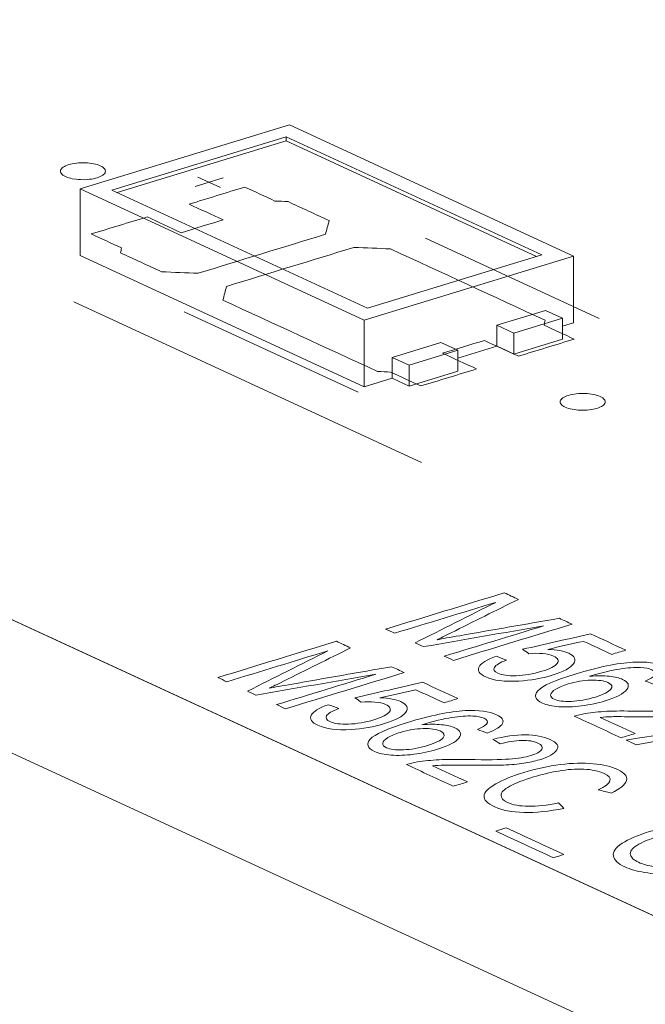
# Model space of a CAD drawing. Header units: inches. Extents: x -36 to 647, y 177 to 609.
# Tile 21 of 256: x 140.67 to 147.63, y 328.23 to 339.17. Entities that reach past the tile are written whole.
import ezdxf

# ---------------------------------------------------------------- set-up
doc = ezdxf.new("R2010")
doc.units = ezdxf.units.IN
doc.header["$MEASUREMENT"] = 0
doc.layers.add('1', color=7, linetype='Continuous')

# ---------------------------------------------------------------- blocks, each defined once
blk = doc.blocks.new('block 3799')
at = {"layer": '1', "color": 155, "lineweight": 18, "true_color": 0x4c7299}
blk.add_lwpolyline([(144.539, 335.969), (141.698, 337.28)], dxfattribs=at)
blk = doc.blocks.new('block 3800')
at = {"layer": '1', "color": 155, "lineweight": 18, "true_color": 0x4c7299}
blk.add_lwpolyline([(146.478, 336.562), (144.539, 335.969)], dxfattribs=at)
blk = doc.blocks.new('block 3801')
at = {"layer": '1', "color": 155, "lineweight": 18, "true_color": 0x4c7299}
blk.add_lwpolyline([(143.637, 337.872), (146.478, 336.562)], dxfattribs=at)
blk = doc.blocks.new('block 3802')
at = {"layer": '1', "color": 155, "lineweight": 18, "true_color": 0x4c7299}
blk.add_lwpolyline([(143.673, 338.004), (141.347, 337.293)], dxfattribs=at)
blk = doc.blocks.new('block 3803')
at = {"layer": '1', "color": 155, "lineweight": 18, "true_color": 0x4c7299}
blk.add_lwpolyline([(141.347, 337.293), (144.503, 335.837)], dxfattribs=at)
blk = doc.blocks.new('block 3804')
at = {"layer": '1', "color": 155, "lineweight": 18, "true_color": 0x4c7299}
blk.add_lwpolyline([(144.503, 335.837), (146.829, 336.548)], dxfattribs=at)
blk = doc.blocks.new('block 3805')
at = {"layer": '1', "color": 155, "lineweight": 18, "true_color": 0x4c7299}
blk.add_lwpolyline([(141.698, 337.28), (143.637, 337.872)], dxfattribs=at)
blk = doc.blocks.new('block 3806')
at = {"layer": '1', "color": 155, "lineweight": 18, "true_color": 0x4c7299}
blk.add_lwpolyline([(146.829, 336.548), (143.673, 338.004)], dxfattribs=at)
blk = doc.blocks.new('block 3807')
at = {"layer": '1', "color": 155, "lineweight": 18, "true_color": 0x4c7299}
blk.add_lwpolyline([(145.002, 335.335), (144.813, 335.422)], dxfattribs=at)
blk = doc.blocks.new('block 3808')
at = {"layer": '1', "color": 155, "lineweight": 18, "true_color": 0x4c7299}
blk.add_lwpolyline([(146.709, 335.856), (146.519, 335.944)], dxfattribs=at)
blk = doc.blocks.new('block 3809')
at = {"layer": '1', "color": 155, "lineweight": 18, "true_color": 0x4c7299}
blk.add_lwpolyline([(146.166, 335.691), (146.709, 335.856)], dxfattribs=at)
blk = doc.blocks.new('block 3810')
at = {"layer": '1', "color": 155, "lineweight": 18, "true_color": 0x4c7299}
blk.add_lwpolyline([(145.356, 335.588), (145.545, 335.501)], dxfattribs=at)
blk = doc.blocks.new('block 3811')
at = {"layer": '1', "color": 155, "lineweight": 18, "true_color": 0x4c7299}
blk.add_lwpolyline([(145.545, 335.501), (145.002, 335.335)], dxfattribs=at)
blk = doc.blocks.new('block 3937')
at = {"layer": '1', "color": 155, "lineweight": 18, "true_color": 0x4c7299}
blk.add_lwpolyline([(187.542, 310.849), (104.497, 349.157)], dxfattribs=at)
blk = doc.blocks.new('block 4047')
at = {"layer": '1', "color": 155, "lineweight": 18, "true_color": 0x4c7299}
blk.add_lwpolyline([(145.976, 335.778), (146.166, 335.691)], dxfattribs=at)
blk = doc.blocks.new('block 5013')
at = {"layer": '1', "color": 155, "lineweight": 18, "true_color": 0x4c7299}
blk.add_lwpolyline([(143.637, 337.826), (143.637, 337.872)], dxfattribs=at)
blk = doc.blocks.new('block 5014')
at = {"layer": '1', "color": 155, "lineweight": 18, "true_color": 0x4c7299}
blk.add_lwpolyline([(141.347, 337.293), (141.347, 336.552)], dxfattribs=at)
blk = doc.blocks.new('block 5015')
at = {"layer": '1', "color": 155, "lineweight": 18, "true_color": 0x4c7299}
blk.add_lwpolyline([(144.503, 335.837), (144.503, 335.096)], dxfattribs=at)
blk = doc.blocks.new('block 5016')
at = {"layer": '1', "color": 155, "lineweight": 18, "true_color": 0x4c7299}
blk.add_lwpolyline([(146.829, 336.548), (146.829, 335.807)], dxfattribs=at)
blk = doc.blocks.new('block 5017')
at = {"layer": '1', "color": 155, "lineweight": 18, "true_color": 0x4c7299}
blk.add_lwpolyline([(141.759, 337.252), (143.637, 337.826)], dxfattribs=at)
blk = doc.blocks.new('block 5018')
at = {"layer": '1', "color": 155, "lineweight": 18, "true_color": 0x4c7299}
blk.add_lwpolyline([(143.637, 337.826), (146.417, 336.543)], dxfattribs=at)
blk = doc.blocks.new('block 5019')
at = {"layer": '1', "color": 155, "lineweight": 18, "true_color": 0x4c7299}
blk.add_lwpolyline([(144.813, 335.422), (144.813, 335.191)], dxfattribs=at)
blk = doc.blocks.new('block 5020')
at = {"layer": '1', "color": 155, "lineweight": 18, "true_color": 0x4c7299}
blk.add_lwpolyline([(145.976, 335.778), (145.976, 335.546)], dxfattribs=at)
blk = doc.blocks.new('block 5021')
at = {"layer": '1', "color": 155, "lineweight": 18, "true_color": 0x4c7299}
blk.add_lwpolyline([(146.519, 335.944), (145.976, 335.778)], dxfattribs=at)
blk = doc.blocks.new('block 5022')
at = {"layer": '1', "color": 155, "lineweight": 18, "true_color": 0x4c7299}
blk.add_lwpolyline([(145.002, 335.335), (145.002, 335.103)], dxfattribs=at)
blk = doc.blocks.new('block 5023')
at = {"layer": '1', "color": 155, "lineweight": 18, "true_color": 0x4c7299}
blk.add_lwpolyline([(145.545, 335.501), (145.545, 335.269)], dxfattribs=at)
blk = doc.blocks.new('block 5024')
at = {"layer": '1', "color": 155, "lineweight": 18, "true_color": 0x4c7299}
blk.add_lwpolyline([(144.813, 335.422), (145.356, 335.588)], dxfattribs=at)
blk = doc.blocks.new('block 5025')
at = {"layer": '1', "color": 155, "lineweight": 18, "true_color": 0x4c7299}
blk.add_lwpolyline([(146.166, 335.691), (146.166, 335.459)], dxfattribs=at)
blk = doc.blocks.new('block 5026')
at = {"layer": '1', "color": 155, "lineweight": 18, "true_color": 0x4c7299}
blk.add_lwpolyline([(146.709, 335.856), (146.709, 335.625)], dxfattribs=at)
blk = doc.blocks.new('block 5027')
at = {"layer": '1', "color": 155, "lineweight": 18, "true_color": 0x4c7299}
blk.add_lwpolyline([(145.545, 335.269), (145.002, 335.103)], dxfattribs=at)
blk = doc.blocks.new('block 5028')
at = {"layer": '1', "color": 155, "lineweight": 18, "true_color": 0x4c7299}
blk.add_lwpolyline([(146.166, 335.459), (146.709, 335.625)], dxfattribs=at)
blk = doc.blocks.new('block 5029')
at = {"layer": '1', "color": 155, "lineweight": 18, "true_color": 0x4c7299}
blk.add_lwpolyline([(145.002, 335.103), (144.813, 335.191)], dxfattribs=at)
blk = doc.blocks.new('block 5030')
at = {"layer": '1', "color": 155, "lineweight": 18, "true_color": 0x4c7299}
blk.add_lwpolyline([(145.976, 335.546), (146.166, 335.459)], dxfattribs=at)
blk = doc.blocks.new('block 5031')
at = {"layer": '1', "color": 155, "lineweight": 18, "true_color": 0x4c7299}
blk.add_lwpolyline([(141.347, 336.552), (144.503, 335.096)], dxfattribs=at)
blk = doc.blocks.new('block 5032')
at = {"layer": '1', "color": 155, "lineweight": 18, "true_color": 0x4c7299}
blk.add_lwpolyline([(144.503, 335.096), (144.813, 335.191)], dxfattribs=at)
blk = doc.blocks.new('block 5033')
at = {"layer": '1', "color": 155, "lineweight": 18, "true_color": 0x4c7299}
blk.add_lwpolyline([(146.709, 335.77), (146.829, 335.807)], dxfattribs=at)
blk = doc.blocks.new('block 5034')
at = {"layer": '1', "color": 155, "lineweight": 18, "true_color": 0x4c7299}
blk.add_lwpolyline([(145.545, 335.414), (145.976, 335.546)], dxfattribs=at)
blk = doc.blocks.new('block 5247')
at = {"layer": '1', "color": 155, "lineweight": 18, "true_color": 0x4c7299}
blk.add_lwpolyline([(187.542, 309.366), (104.497, 347.674)], dxfattribs=at)
blk = doc.blocks.new('block 5857')
at = {"layer": '1', "color": 18, "lineweight": 13, "true_color": 0x4c0000}
blk.add_lwpolyline([(187.542, 310.849), (104.497, 349.157)], dxfattribs=at)
blk = doc.blocks.new('block 5860')
at = {"layer": '1', "color": 18, "lineweight": 13, "true_color": 0x4c0000}
blk.add_lwpolyline([(144.436, 335.036), (142.504, 335.927)], dxfattribs=at)
blk = doc.blocks.new('block 5875')
at = {"layer": '1', "color": 18, "lineweight": 13, "true_color": 0x4c0000}
blk.add_lwpolyline([(145.142, 334.255), (141.278, 336.038)], dxfattribs=at)
blk = doc.blocks.new('block 5881')
at = {"layer": '1', "color": 18, "lineweight": 13, "true_color": 0x4c0000}
blk.add_lwpolyline([(144.436, 335.036), (142.504, 335.927)], dxfattribs=at)
blk = doc.blocks.new('block 5890')
at = {"layer": '1', "color": 18, "lineweight": 13, "true_color": 0x4c0000}
blk.add_lwpolyline([(187.542, 310.849), (104.497, 349.157)], dxfattribs=at)
blk = doc.blocks.new('block 5903')
at = {"layer": '1', "color": 18, "lineweight": 13, "true_color": 0x4c0000}
blk.add_lwpolyline([(145.142, 334.255), (141.278, 336.038)], dxfattribs=at)
blk = doc.blocks.new('block 6140')
at = {"layer": '1', "color": 18, "lineweight": 13, "true_color": 0x4c0000}
blk.add_lwpolyline([(142.654, 337.425), (142.907, 337.309)], dxfattribs=at)
blk = doc.blocks.new('block 6159')
at = {"layer": '1', "color": 18, "lineweight": 13, "true_color": 0x4c0000}
blk.add_lwpolyline([(142.625, 337.32), (142.936, 337.415)], dxfattribs=at)
blk = doc.blocks.new('block 6162')
at = {"layer": '1', "color": 18, "lineweight": 13, "true_color": 0x4c0000}
blk.add_lwpolyline([(142.625, 337.32), (142.936, 337.415)], dxfattribs=at)
blk = doc.blocks.new('block 6173')
at = {"layer": '1', "color": 18, "lineweight": 13, "true_color": 0x4c0000}
blk.add_lwpolyline([(147.114, 335.855), (145.183, 336.746)], dxfattribs=at)
blk = doc.blocks.new('block 6187')
at = {"layer": '1', "color": 18, "lineweight": 13, "true_color": 0x4c0000}
blk.add_lwpolyline([(142.654, 337.425), (142.907, 337.309)], dxfattribs=at)
blk = doc.blocks.new('block 6199')
at = {"layer": '1', "color": 18, "lineweight": 13, "true_color": 0x4c0000}
blk.add_lwpolyline([(147.114, 335.855), (145.183, 336.746)], dxfattribs=at)
blk = doc.blocks.new('block 9164')
at = {"layer": '1', "color": 18, "lineweight": 13, "true_color": 0x4c0000}
blk.add_lwpolyline([(192.489, 308.567), (191.013, 309.248), (190.515, 309.579), (191.311, 309.913), (191.153, 310.786), (189.018, 311.138), (187.099, 311.053), (185.623, 311.734), (173.818, 317.18), (126.597, 338.962)], dxfattribs=at)
blk = doc.blocks.new('block 9239')
at = {"layer": '1', "color": 18, "lineweight": 13, "true_color": 0x4c0000}
blk.add_open_spline([(144.114, 336.941), (144.1, 336.891), (144.087, 336.84), (144.073, 336.789), (143.602, 336.645), (143.13, 336.501), (142.658, 336.357), (142.523, 336.362), (142.388, 336.367), (142.252, 336.373), (142.1, 336.443), (141.948, 336.513), (141.796, 336.583), (141.799, 336.602), (141.803, 336.62), (141.806, 336.638), (141.694, 336.69), (141.583, 336.741), (141.471, 336.793), (141.678, 336.856), (141.885, 336.919), (142.092, 336.982), (142.218, 336.924), (142.344, 336.866), (142.47, 336.807), (142.625, 336.855), (142.781, 336.902), (142.936, 336.95), (142.809, 337.008), (142.683, 337.066), (142.557, 337.124), (142.764, 337.187), (142.971, 337.251), (143.177, 337.314), (143.289, 337.262), (143.401, 337.211), (143.512, 337.159), (143.561, 337.157), (143.609, 337.154), (143.657, 337.152), (143.809, 337.082), (143.962, 337.012), (144.114, 336.941)], degree=3, knots=[0, 0, 0, 0, 1, 1, 1, 2, 2, 2, 3, 3, 3, 4, 4, 4, 5, 5, 5, 6, 6, 6, 7, 7, 7, 8, 8, 8, 9, 9, 9, 10, 10, 10, 11, 11, 11, 12, 12, 12, 13, 13, 13, 14, 14, 14, 14], dxfattribs=at)
blk = doc.blocks.new('block 9256')
at = {"layer": '1', "color": 18, "lineweight": 13, "true_color": 0x4c0000}
blk.add_open_spline([(146.218, 335.435), (146.425, 335.499), (146.632, 335.562), (146.838, 335.625), (146.727, 335.676), (146.615, 335.728), (146.504, 335.779), (146.507, 335.798), (146.51, 335.816), (146.514, 335.834), (145.941, 336.099), (145.368, 336.363), (144.795, 336.627), (144.66, 336.633), (144.524, 336.638), (144.389, 336.643), (143.917, 336.499), (143.446, 336.355), (142.974, 336.211), (142.96, 336.16), (142.947, 336.109), (142.934, 336.058), (143.506, 335.794), (144.079, 335.53), (144.652, 335.266), (144.701, 335.263), (144.749, 335.261), (144.797, 335.258), (144.909, 335.207), (145.021, 335.155), (145.132, 335.104), (145.339, 335.167), (145.546, 335.23), (145.753, 335.293), (145.626, 335.352), (145.5, 335.41), (145.374, 335.468), (145.529, 335.515), (145.684, 335.563), (145.839, 335.61), (145.966, 335.552), (146.092, 335.494), (146.218, 335.435)], degree=3, knots=[0, 0, 0, 0, 1, 1, 1, 2, 2, 2, 3, 3, 3, 4, 4, 4, 5, 5, 5, 6, 6, 6, 7, 7, 7, 8, 8, 8, 9, 9, 9, 10, 10, 10, 11, 11, 11, 12, 12, 12, 13, 13, 13, 14, 14, 14, 14], dxfattribs=at)
blk = doc.blocks.new('block 9307')
at = {"layer": '1', "color": 18, "lineweight": 13, "true_color": 0x4c0000}
blk.add_open_spline([(146.218, 335.435), (146.425, 335.499), (146.632, 335.562), (146.838, 335.625), (146.727, 335.676), (146.615, 335.728), (146.504, 335.779), (146.507, 335.798), (146.51, 335.816), (146.514, 335.834), (145.941, 336.099), (145.368, 336.363), (144.795, 336.627), (144.66, 336.633), (144.524, 336.638), (144.389, 336.643), (143.917, 336.499), (143.446, 336.355), (142.974, 336.211), (142.96, 336.16), (142.947, 336.109), (142.934, 336.058), (143.506, 335.794), (144.079, 335.53), (144.652, 335.266), (144.701, 335.263), (144.749, 335.261), (144.797, 335.258), (144.909, 335.207), (145.021, 335.155), (145.132, 335.104), (145.339, 335.167), (145.546, 335.23), (145.753, 335.293), (145.626, 335.352), (145.5, 335.41), (145.374, 335.468), (145.529, 335.515), (145.684, 335.563), (145.839, 335.61), (145.966, 335.552), (146.092, 335.494), (146.218, 335.435)], degree=3, knots=[0, 0, 0, 0, 1, 1, 1, 2, 2, 2, 3, 3, 3, 4, 4, 4, 5, 5, 5, 6, 6, 6, 7, 7, 7, 8, 8, 8, 9, 9, 9, 10, 10, 10, 11, 11, 11, 12, 12, 12, 13, 13, 13, 14, 14, 14, 14], dxfattribs=at)
blk = doc.blocks.new('block 9317')
at = {"layer": '1', "color": 18, "lineweight": 13, "true_color": 0x4c0000}
blk.add_open_spline([(144.114, 336.941), (144.1, 336.891), (144.087, 336.84), (144.073, 336.789), (143.602, 336.645), (143.13, 336.501), (142.658, 336.357), (142.523, 336.362), (142.388, 336.367), (142.252, 336.373), (142.1, 336.443), (141.948, 336.513), (141.796, 336.583), (141.799, 336.602), (141.803, 336.62), (141.806, 336.638), (141.694, 336.69), (141.583, 336.741), (141.471, 336.793), (141.678, 336.856), (141.885, 336.919), (142.092, 336.982), (142.218, 336.924), (142.344, 336.866), (142.47, 336.807), (142.625, 336.855), (142.781, 336.902), (142.936, 336.95), (142.809, 337.008), (142.683, 337.066), (142.557, 337.124), (142.764, 337.187), (142.971, 337.251), (143.177, 337.314), (143.289, 337.262), (143.401, 337.211), (143.512, 337.159), (143.561, 337.157), (143.609, 337.154), (143.657, 337.152), (143.809, 337.082), (143.962, 337.012), (144.114, 336.941)], degree=3, knots=[0, 0, 0, 0, 1, 1, 1, 2, 2, 2, 3, 3, 3, 4, 4, 4, 5, 5, 5, 6, 6, 6, 7, 7, 7, 8, 8, 8, 9, 9, 9, 10, 10, 10, 11, 11, 11, 12, 12, 12, 13, 13, 13, 14, 14, 14, 14], dxfattribs=at)
blk = doc.blocks.new('block 9338')
at = {"layer": '1', "color": 18, "lineweight": 13, "true_color": 0x4c0000}
blk.add_open_spline([(146.218, 335.435), (146.425, 335.499), (146.632, 335.562), (146.838, 335.625), (146.727, 335.676), (146.615, 335.728), (146.504, 335.779), (146.507, 335.798), (146.51, 335.816), (146.514, 335.834), (145.941, 336.099), (145.368, 336.363), (144.795, 336.627), (144.66, 336.633), (144.524, 336.638), (144.389, 336.643), (143.917, 336.499), (143.446, 336.355), (142.974, 336.211), (142.96, 336.16), (142.947, 336.109), (142.934, 336.058), (143.506, 335.794), (144.079, 335.53), (144.652, 335.266), (144.701, 335.263), (144.749, 335.261), (144.797, 335.258), (144.909, 335.207), (145.021, 335.155), (145.132, 335.104), (145.339, 335.167), (145.546, 335.23), (145.753, 335.293), (145.626, 335.352), (145.5, 335.41), (145.374, 335.468), (145.529, 335.515), (145.684, 335.563), (145.839, 335.61), (145.966, 335.552), (146.092, 335.494), (146.218, 335.435)], degree=3, knots=[0, 0, 0, 0, 1, 1, 1, 2, 2, 2, 3, 3, 3, 4, 4, 4, 5, 5, 5, 6, 6, 6, 7, 7, 7, 8, 8, 8, 9, 9, 9, 10, 10, 10, 11, 11, 11, 12, 12, 12, 13, 13, 13, 14, 14, 14, 14], dxfattribs=at)
blk = doc.blocks.new('block 9469')
at = {"layer": '1', "color": 18, "lineweight": 13, "true_color": 0x4c0000}
blk.add_open_spline([(144.114, 336.941), (144.1, 336.891), (144.087, 336.84), (144.073, 336.789), (143.602, 336.645), (143.13, 336.501), (142.658, 336.357), (142.523, 336.362), (142.388, 336.367), (142.252, 336.373), (142.1, 336.443), (141.948, 336.513), (141.796, 336.583), (141.799, 336.602), (141.803, 336.62), (141.806, 336.638), (141.694, 336.69), (141.583, 336.741), (141.471, 336.793), (141.678, 336.856), (141.885, 336.919), (142.092, 336.982), (142.218, 336.924), (142.344, 336.866), (142.47, 336.807), (142.625, 336.855), (142.781, 336.902), (142.936, 336.95), (142.809, 337.008), (142.683, 337.066), (142.557, 337.124), (142.764, 337.187), (142.971, 337.251), (143.177, 337.314), (143.289, 337.262), (143.401, 337.211), (143.512, 337.159), (143.561, 337.157), (143.609, 337.154), (143.657, 337.152), (143.809, 337.082), (143.962, 337.012), (144.114, 336.941)], degree=3, knots=[0, 0, 0, 0, 1, 1, 1, 2, 2, 2, 3, 3, 3, 4, 4, 4, 5, 5, 5, 6, 6, 6, 7, 7, 7, 8, 8, 8, 9, 9, 9, 10, 10, 10, 11, 11, 11, 12, 12, 12, 13, 13, 13, 14, 14, 14, 14], dxfattribs=at)
blk = doc.blocks.new('block 9481')
at = {"layer": '1', "color": 18, "lineweight": 13, "true_color": 0x4c0000}
blk.add_open_spline([(144.114, 336.941), (144.1, 336.891), (144.087, 336.84), (144.073, 336.789), (143.602, 336.645), (143.13, 336.501), (142.658, 336.357), (142.523, 336.362), (142.388, 336.367), (142.252, 336.373), (142.1, 336.443), (141.948, 336.513), (141.796, 336.583), (141.799, 336.602), (141.803, 336.62), (141.806, 336.638), (141.694, 336.69), (141.583, 336.741), (141.471, 336.793), (141.678, 336.856), (141.885, 336.919), (142.092, 336.982), (142.218, 336.924), (142.344, 336.866), (142.47, 336.807), (142.625, 336.855), (142.781, 336.902), (142.936, 336.95), (142.809, 337.008), (142.683, 337.066), (142.557, 337.124), (142.764, 337.187), (142.971, 337.251), (143.177, 337.314), (143.289, 337.262), (143.401, 337.211), (143.512, 337.159), (143.561, 337.157), (143.609, 337.154), (143.657, 337.152), (143.809, 337.082), (143.962, 337.012), (144.114, 336.941)], degree=3, knots=[0, 0, 0, 0, 1, 1, 1, 2, 2, 2, 3, 3, 3, 4, 4, 4, 5, 5, 5, 6, 6, 6, 7, 7, 7, 8, 8, 8, 9, 9, 9, 10, 10, 10, 11, 11, 11, 12, 12, 12, 13, 13, 13, 14, 14, 14, 14], dxfattribs=at)
blk = doc.blocks.new('block 9548')
at = {"layer": '1', "color": 18, "lineweight": 13, "true_color": 0x4c0000}
blk.add_lwpolyline([(192.489, 308.567), (191.013, 309.248), (190.515, 309.579), (191.311, 309.913), (191.153, 310.786), (189.018, 311.138), (187.099, 311.053), (185.623, 311.734), (173.818, 317.18), (126.597, 338.962)], dxfattribs=at)
blk = doc.blocks.new('block 9549')
at = {"layer": '1', "color": 18, "lineweight": 13, "true_color": 0x4c0000}
blk.add_open_spline([(146.218, 335.435), (146.425, 335.499), (146.632, 335.562), (146.838, 335.625), (146.727, 335.676), (146.615, 335.728), (146.504, 335.779), (146.507, 335.798), (146.51, 335.816), (146.514, 335.834), (145.941, 336.099), (145.368, 336.363), (144.795, 336.627), (144.66, 336.633), (144.524, 336.638), (144.389, 336.643), (143.917, 336.499), (143.446, 336.355), (142.974, 336.211), (142.96, 336.16), (142.947, 336.109), (142.934, 336.058), (143.506, 335.794), (144.079, 335.53), (144.652, 335.266), (144.701, 335.263), (144.749, 335.261), (144.797, 335.258), (144.909, 335.207), (145.021, 335.155), (145.132, 335.104), (145.339, 335.167), (145.546, 335.23), (145.753, 335.293), (145.626, 335.352), (145.5, 335.41), (145.374, 335.468), (145.529, 335.515), (145.684, 335.563), (145.839, 335.61), (145.966, 335.552), (146.092, 335.494), (146.218, 335.435)], degree=3, knots=[0, 0, 0, 0, 1, 1, 1, 2, 2, 2, 3, 3, 3, 4, 4, 4, 5, 5, 5, 6, 6, 6, 7, 7, 7, 8, 8, 8, 9, 9, 9, 10, 10, 10, 11, 11, 11, 12, 12, 12, 13, 13, 13, 14, 14, 14, 14], dxfattribs=at)
blk = doc.blocks.new('block 9637')
at = {"layer": '1', "color": 18, "lineweight": 13, "true_color": 0x4c0000}
blk.add_open_spline([(147.023, 331.836), (146.94, 331.834), (146.856, 331.82), (146.771, 331.794), (146.715, 331.777), (146.669, 331.758), (146.632, 331.736), (146.596, 331.714), (146.577, 331.693), (146.575, 331.673), (146.574, 331.653), (146.587, 331.636), (146.616, 331.623), (146.656, 331.605), (146.719, 331.597), (146.804, 331.6), (146.888, 331.603), (146.978, 331.619), (147.073, 331.648), (147.164, 331.676), (147.221, 331.705), (147.244, 331.734), (147.268, 331.764), (147.258, 331.789), (147.213, 331.809), (147.17, 331.829), (147.106, 331.838), (147.023, 331.836)], degree=3, knots=[0, 0, 0, 0, 1, 1, 1, 2, 2, 2, 3, 3, 3, 4, 4, 4, 5, 5, 5, 6, 6, 6, 7, 7, 7, 8, 8, 8, 9, 9, 9, 9], dxfattribs=at)
blk = doc.blocks.new('block 9639')
at = {"layer": '1', "color": 18, "lineweight": 13, "true_color": 0x4c0000}
blk.add_open_spline([(145.263, 330.884), (145.392, 330.824), (145.521, 330.765), (145.65, 330.705), (145.598, 330.689), (145.546, 330.673), (145.494, 330.658), (145.32, 330.738), (145.146, 330.818), (144.973, 330.898), (145.011, 330.91), (145.052, 330.92), (145.096, 330.927), (145.169, 330.939), (145.248, 330.947), (145.335, 330.951), (145.422, 330.956), (145.531, 330.956), (145.662, 330.954), (145.865, 330.95), (146.016, 330.952), (146.115, 330.959), (146.214, 330.966), (146.294, 330.979), (146.355, 330.998), (146.419, 331.017), (146.46, 331.04), (146.476, 331.066), (146.493, 331.092), (146.479, 331.116), (146.435, 331.136), (146.388, 331.158), (146.328, 331.168), (146.253, 331.166), (146.178, 331.165), (146.099, 331.152), (146.016, 331.127), (145.988, 331.144), (145.961, 331.161), (145.933, 331.178), (146.064, 331.212), (146.185, 331.23), (146.294, 331.229), (146.404, 331.228), (146.496, 331.211), (146.571, 331.176), (146.647, 331.141), (146.672, 331.103), (146.646, 331.061), (146.62, 331.019), (146.555, 330.982), (146.451, 330.951), (146.398, 330.935), (146.34, 330.922), (146.276, 330.912), (146.212, 330.902), (146.137, 330.896), (146.051, 330.893), (145.964, 330.889), (145.837, 330.889), (145.669, 330.891), (145.529, 330.892), (145.437, 330.893), (145.391, 330.891), (145.346, 330.89), (145.303, 330.888), (145.263, 330.884)], degree=3, knots=[0, 0, 0, 0, 1, 1, 1, 2, 2, 2, 3, 3, 3, 4, 4, 4, 5, 5, 5, 6, 6, 6, 7, 7, 7, 8, 8, 8, 9, 9, 9, 10, 10, 10, 11, 11, 11, 12, 12, 12, 13, 13, 13, 14, 14, 14, 15, 15, 15, 16, 16, 16, 17, 17, 17, 18, 18, 18, 19, 19, 19, 20, 20, 20, 21, 21, 21, 22, 22, 22, 22], dxfattribs=at)
blk = doc.blocks.new('block 9650')
at = {"layer": '1', "color": 18, "lineweight": 13, "true_color": 0x4c0000}
blk.add_open_spline([(147.905, 331.892), (147.886, 331.856), (147.83, 331.821), (147.735, 331.786), (147.699, 331.799), (147.662, 331.813), (147.626, 331.826), (147.681, 331.85), (147.715, 331.869), (147.728, 331.885), (147.748, 331.912), (147.739, 331.933), (147.7, 331.951), (147.67, 331.965), (147.628, 331.974), (147.576, 331.975), (147.508, 331.978), (147.43, 331.973), (147.341, 331.959), (147.252, 331.945), (147.141, 331.919), (147.009, 331.879), (147.091, 331.886), (147.164, 331.886), (147.227, 331.879), (147.289, 331.873), (147.339, 331.861), (147.376, 331.844), (147.44, 331.814), (147.456, 331.777), (147.421, 331.731), (147.387, 331.686), (147.307, 331.644), (147.182, 331.606), (147.099, 331.58), (147.011, 331.562), (146.919, 331.55), (146.827, 331.538), (146.743, 331.535), (146.668, 331.541), (146.592, 331.546), (146.531, 331.56), (146.484, 331.582), (146.403, 331.619), (146.387, 331.665), (146.435, 331.719), (146.484, 331.772), (146.622, 331.834), (146.849, 331.904), (147.104, 331.982), (147.318, 332.025), (147.49, 332.035), (147.64, 332.043), (147.756, 332.028), (147.839, 331.989), (147.901, 331.961), (147.923, 331.928), (147.905, 331.892)], degree=3, knots=[0, 0, 0, 0, 1, 1, 1, 2, 2, 2, 3, 3, 3, 4, 4, 4, 5, 5, 5, 6, 6, 6, 7, 7, 7, 8, 8, 8, 9, 9, 9, 10, 10, 10, 11, 11, 11, 12, 12, 12, 13, 13, 13, 14, 14, 14, 15, 15, 15, 16, 16, 16, 17, 17, 17, 18, 18, 18, 19, 19, 19, 19], dxfattribs=at)
blk = doc.blocks.new('block 9654')
at = {"layer": '1', "color": 18, "lineweight": 13, "true_color": 0x4c0000}
blk.add_open_spline([(145.78, 331.984), (145.801, 332.026), (145.865, 332.065), (145.969, 332.102), (146.008, 332.087), (146.047, 332.073), (146.085, 332.059), (146.01, 332.03), (145.965, 332.003), (145.951, 331.978), (145.937, 331.952), (145.949, 331.931), (145.988, 331.913), (146.035, 331.891), (146.103, 331.882), (146.194, 331.885), (146.285, 331.888), (146.379, 331.905), (146.477, 331.934), (146.569, 331.963), (146.626, 331.992), (146.649, 332.022), (146.671, 332.053), (146.657, 332.08), (146.607, 332.103), (146.576, 332.118), (146.536, 332.127), (146.487, 332.131), (146.438, 332.136), (146.388, 332.135), (146.335, 332.13), (146.312, 332.147), (146.288, 332.163), (146.264, 332.179), (146.516, 332.236), (146.767, 332.293), (147.018, 332.35), (147.149, 332.29), (147.28, 332.23), (147.411, 332.169), (147.359, 332.153), (147.307, 332.138), (147.256, 332.122), (147.151, 332.17), (147.046, 332.219), (146.941, 332.267), (146.808, 332.238), (146.676, 332.208), (146.544, 332.178), (146.646, 332.174), (146.724, 332.159), (146.776, 332.135), (146.845, 332.103), (146.863, 332.064), (146.83, 332.018), (146.798, 331.972), (146.719, 331.93), (146.594, 331.891), (146.475, 331.855), (146.351, 331.833), (146.222, 331.826), (146.065, 331.817), (145.942, 331.832), (145.855, 331.872), (145.783, 331.905), (145.758, 331.943), (145.78, 331.984)], degree=3, knots=[0, 0, 0, 0, 1, 1, 1, 2, 2, 2, 3, 3, 3, 4, 4, 4, 5, 5, 5, 6, 6, 6, 7, 7, 7, 8, 8, 8, 9, 9, 9, 10, 10, 10, 11, 11, 11, 12, 12, 12, 13, 13, 13, 14, 14, 14, 15, 15, 15, 16, 16, 16, 17, 17, 17, 18, 18, 18, 19, 19, 19, 20, 20, 20, 21, 21, 21, 22, 22, 22, 22], dxfattribs=at)
blk = doc.blocks.new('block 9656')
at = {"layer": '1', "color": 18, "lineweight": 13, "true_color": 0x4c0000}
blk.add_open_spline([(146.33, 330.434), (146.426, 330.433), (146.537, 330.446), (146.663, 330.473), (146.683, 330.453), (146.703, 330.432), (146.723, 330.411), (146.558, 330.378), (146.409, 330.363), (146.277, 330.366), (146.145, 330.369), (146.038, 330.39), (145.955, 330.427), (145.87, 330.467), (145.83, 330.507), (145.835, 330.55), (145.84, 330.592), (145.882, 330.636), (145.965, 330.683), (146.047, 330.729), (146.15, 330.771), (146.276, 330.81), (146.414, 330.852), (146.549, 330.881), (146.683, 330.898), (146.816, 330.915), (146.939, 330.918), (147.05, 330.907), (147.161, 330.897), (147.251, 330.876), (147.321, 330.843), (147.4, 330.807), (147.432, 330.766), (147.419, 330.721), (147.406, 330.675), (147.349, 330.629), (147.248, 330.582), (147.2, 330.594), (147.153, 330.606), (147.105, 330.617), (147.182, 330.655), (147.226, 330.689), (147.235, 330.718), (147.243, 330.747), (147.222, 330.774), (147.169, 330.799), (147.109, 330.827), (147.034, 330.843), (146.944, 330.847), (146.855, 330.851), (146.761, 330.844), (146.663, 330.826), (146.564, 330.809), (146.472, 330.787), (146.385, 330.76), (146.273, 330.726), (146.185, 330.692), (146.121, 330.657), (146.057, 330.623), (146.024, 330.589), (146.024, 330.558), (146.025, 330.526), (146.048, 330.499), (146.096, 330.477), (146.155, 330.45), (146.232, 330.436), (146.33, 330.434)], degree=3, knots=[0, 0, 0, 0, 1, 1, 1, 2, 2, 2, 3, 3, 3, 4, 4, 4, 5, 5, 5, 6, 6, 6, 7, 7, 7, 8, 8, 8, 9, 9, 9, 10, 10, 10, 11, 11, 11, 12, 12, 12, 13, 13, 13, 14, 14, 14, 15, 15, 15, 16, 16, 16, 17, 17, 17, 18, 18, 18, 19, 19, 19, 20, 20, 20, 21, 21, 21, 22, 22, 22, 22], dxfattribs=at)
blk = doc.blocks.new('block 9665')
at = {"layer": '1', "color": 18, "lineweight": 13, "true_color": 0x4c0000}
blk.add_open_spline([(146.04, 331.354), (146.022, 331.318), (145.965, 331.283), (145.87, 331.248), (145.834, 331.261), (145.798, 331.275), (145.761, 331.288), (145.816, 331.312), (145.85, 331.331), (145.863, 331.347), (145.883, 331.373), (145.874, 331.395), (145.836, 331.413), (145.805, 331.427), (145.764, 331.435), (145.711, 331.437), (145.644, 331.44), (145.565, 331.435), (145.477, 331.421), (145.387, 331.407), (145.277, 331.38), (145.144, 331.34), (145.227, 331.348), (145.299, 331.348), (145.362, 331.341), (145.424, 331.335), (145.474, 331.323), (145.511, 331.306), (145.576, 331.276), (145.591, 331.238), (145.557, 331.193), (145.523, 331.148), (145.443, 331.106), (145.317, 331.068), (145.234, 331.042), (145.147, 331.024), (145.054, 331.012), (144.962, 331), (144.878, 330.997), (144.803, 331.003), (144.728, 331.008), (144.666, 331.022), (144.619, 331.044), (144.538, 331.081), (144.522, 331.127), (144.571, 331.181), (144.619, 331.234), (144.757, 331.296), (144.985, 331.366), (145.24, 331.444), (145.453, 331.487), (145.625, 331.497), (145.775, 331.505), (145.892, 331.489), (145.975, 331.451), (146.037, 331.423), (146.059, 331.39), (146.04, 331.354)], degree=3, knots=[0, 0, 0, 0, 1, 1, 1, 2, 2, 2, 3, 3, 3, 4, 4, 4, 5, 5, 5, 6, 6, 6, 7, 7, 7, 8, 8, 8, 9, 9, 9, 10, 10, 10, 11, 11, 11, 12, 12, 12, 13, 13, 13, 14, 14, 14, 15, 15, 15, 16, 16, 16, 17, 17, 17, 18, 18, 18, 19, 19, 19, 19], dxfattribs=at)
blk = doc.blocks.new('block 9666')
at = {"layer": '1', "color": 18, "lineweight": 13, "true_color": 0x4c0000}
blk.add_open_spline([(147.127, 331.422), (147.256, 331.362), (147.385, 331.303), (147.514, 331.243), (147.463, 331.227), (147.411, 331.211), (147.359, 331.196), (147.185, 331.276), (147.011, 331.356), (146.837, 331.436), (146.875, 331.448), (146.917, 331.458), (146.961, 331.465), (147.034, 331.477), (147.113, 331.485), (147.2, 331.49), (147.287, 331.494), (147.396, 331.494), (147.527, 331.492), (147.73, 331.488), (147.881, 331.49), (147.98, 331.497), (148.079, 331.504), (148.159, 331.517), (148.22, 331.536), (148.284, 331.555), (148.324, 331.578), (148.341, 331.604), (148.358, 331.63), (148.344, 331.654), (148.3, 331.674), (148.253, 331.696), (148.192, 331.706), (148.118, 331.704), (148.043, 331.703), (147.964, 331.69), (147.881, 331.665), (147.853, 331.682), (147.826, 331.699), (147.798, 331.716), (147.929, 331.75), (148.05, 331.768), (148.159, 331.767), (148.269, 331.766), (148.361, 331.749), (148.436, 331.714), (148.511, 331.679), (148.536, 331.641), (148.51, 331.599), (148.484, 331.557), (148.419, 331.52), (148.316, 331.489), (148.263, 331.473), (148.204, 331.46), (148.141, 331.45), (148.077, 331.441), (148.002, 331.434), (147.915, 331.431), (147.829, 331.427), (147.702, 331.427), (147.534, 331.429), (147.394, 331.43), (147.301, 331.431), (147.256, 331.43), (147.211, 331.428), (147.167, 331.426), (147.127, 331.422)], degree=3, knots=[0, 0, 0, 0, 1, 1, 1, 2, 2, 2, 3, 3, 3, 4, 4, 4, 5, 5, 5, 6, 6, 6, 7, 7, 7, 8, 8, 8, 9, 9, 9, 10, 10, 10, 11, 11, 11, 12, 12, 12, 13, 13, 13, 14, 14, 14, 15, 15, 15, 16, 16, 16, 17, 17, 17, 18, 18, 18, 19, 19, 19, 20, 20, 20, 21, 21, 21, 22, 22, 22, 22], dxfattribs=at)
blk = doc.blocks.new('block 9675')
at = {"layer": '1', "color": 18, "lineweight": 13, "true_color": 0x4c0000}
blk.add_open_spline([(147.526, 331.118), (147.489, 331.136), (147.452, 331.153), (147.415, 331.17), (147.956, 331.257), (148.496, 331.345), (149.037, 331.433), (149.074, 331.415), (149.112, 331.398), (149.15, 331.381), (148.818, 331.197), (148.486, 331.013), (148.154, 330.829), (148.114, 330.847), (148.074, 330.866), (148.035, 330.884), (148.137, 330.939), (148.24, 330.993), (148.342, 331.048), (148.232, 331.099), (148.122, 331.15), (148.012, 331.2), (147.85, 331.173), (147.688, 331.146), (147.526, 331.118)], degree=3, knots=[0, 0, 0, 0, 1, 1, 1, 2, 2, 2, 3, 3, 3, 4, 4, 4, 5, 5, 5, 6, 6, 6, 7, 7, 7, 8, 8, 8, 8], dxfattribs=at)
blk = doc.blocks.new('block 9676')
at = {"layer": '1', "color": 18, "lineweight": 13, "true_color": 0x4c0000}
blk.add_open_spline([(148.165, 329.822), (148.087, 329.858), (148.01, 329.893), (147.933, 329.929), (147.984, 329.945), (148.036, 329.961), (148.088, 329.976), (148.199, 329.925), (148.311, 329.874), (148.422, 329.823), (148.259, 329.773), (148.096, 329.723), (147.933, 329.673), (147.814, 329.676), (147.709, 329.685), (147.62, 329.699), (147.531, 329.714), (147.458, 329.734), (147.401, 329.761), (147.323, 329.797), (147.28, 329.838), (147.273, 329.884), (147.265, 329.93), (147.297, 329.976), (147.37, 330.023), (147.442, 330.07), (147.544, 330.114), (147.673, 330.153), (147.801, 330.192), (147.937, 330.222), (148.08, 330.241), (148.224, 330.26), (148.353, 330.264), (148.467, 330.253), (148.581, 330.241), (148.678, 330.217), (148.756, 330.181), (148.813, 330.155), (148.849, 330.126), (148.865, 330.096), (148.88, 330.065), (148.873, 330.035), (148.844, 330.006), (148.815, 329.977), (148.763, 329.946), (148.688, 329.913), (148.642, 329.923), (148.596, 329.933), (148.551, 329.943), (148.606, 329.969), (148.644, 329.992), (148.665, 330.012), (148.686, 330.031), (148.691, 330.052), (148.681, 330.075), (148.671, 330.097), (148.647, 330.117), (148.607, 330.135), (148.56, 330.157), (148.506, 330.173), (148.447, 330.181), (148.388, 330.19), (148.328, 330.193), (148.267, 330.191), (148.206, 330.189), (148.146, 330.183), (148.087, 330.174), (147.985, 330.159), (147.887, 330.136), (147.792, 330.107), (147.674, 330.071), (147.588, 330.035), (147.533, 330), (147.478, 329.965), (147.454, 329.93), (147.462, 329.897), (147.471, 329.864), (147.5, 329.836), (147.552, 329.812), (147.597, 329.791), (147.656, 329.775), (147.728, 329.764), (147.8, 329.753), (147.864, 329.747), (147.919, 329.747), (148.001, 329.772), (148.083, 329.797), (148.165, 329.822)], degree=3, knots=[0, 0, 0, 0, 1, 1, 1, 2, 2, 2, 3, 3, 3, 4, 4, 4, 5, 5, 5, 6, 6, 6, 7, 7, 7, 8, 8, 8, 9, 9, 9, 10, 10, 10, 11, 11, 11, 12, 12, 12, 13, 13, 13, 14, 14, 14, 15, 15, 15, 16, 16, 16, 17, 17, 17, 18, 18, 18, 19, 19, 19, 20, 20, 20, 21, 21, 21, 22, 22, 22, 23, 23, 23, 24, 24, 24, 25, 25, 25, 26, 26, 26, 27, 27, 27, 28, 28, 28, 29, 29, 29, 29], dxfattribs=at)
blk = doc.blocks.new('block 9678')
at = {"layer": '1', "color": 18, "lineweight": 13, "true_color": 0x4c0000}
blk.add_open_spline([(143.915, 331.446), (143.937, 331.487), (144, 331.527), (144.104, 331.563), (144.143, 331.549), (144.182, 331.535), (144.221, 331.521), (144.145, 331.492), (144.101, 331.465), (144.086, 331.44), (144.072, 331.414), (144.084, 331.393), (144.123, 331.375), (144.17, 331.353), (144.239, 331.344), (144.33, 331.347), (144.421, 331.35), (144.515, 331.367), (144.612, 331.396), (144.704, 331.424), (144.761, 331.454), (144.784, 331.484), (144.806, 331.515), (144.792, 331.542), (144.742, 331.565), (144.711, 331.58), (144.671, 331.589), (144.622, 331.593), (144.573, 331.597), (144.523, 331.597), (144.471, 331.592), (144.447, 331.608), (144.423, 331.624), (144.4, 331.64), (144.651, 331.698), (144.902, 331.755), (145.153, 331.812), (145.284, 331.752), (145.415, 331.691), (145.546, 331.631), (145.494, 331.615), (145.443, 331.6), (145.391, 331.584), (145.286, 331.632), (145.181, 331.681), (145.076, 331.729), (144.944, 331.7), (144.811, 331.67), (144.679, 331.64), (144.782, 331.635), (144.859, 331.621), (144.911, 331.597), (144.98, 331.565), (144.998, 331.526), (144.966, 331.48), (144.934, 331.434), (144.855, 331.391), (144.729, 331.353), (144.61, 331.317), (144.486, 331.295), (144.357, 331.288), (144.2, 331.278), (144.077, 331.294), (143.99, 331.334), (143.918, 331.367), (143.893, 331.405), (143.915, 331.446)], degree=3, knots=[0, 0, 0, 0, 1, 1, 1, 2, 2, 2, 3, 3, 3, 4, 4, 4, 5, 5, 5, 6, 6, 6, 7, 7, 7, 8, 8, 8, 9, 9, 9, 10, 10, 10, 11, 11, 11, 12, 12, 12, 13, 13, 13, 14, 14, 14, 15, 15, 15, 16, 16, 16, 17, 17, 17, 18, 18, 18, 19, 19, 19, 20, 20, 20, 21, 21, 21, 22, 22, 22, 22], dxfattribs=at)
blk = doc.blocks.new('block 9691')
at = {"layer": '1', "color": 18, "lineweight": 13, "true_color": 0x4c0000}
blk.add_open_spline([(146.608, 329.863), (146.394, 329.962), (146.18, 330.061), (145.966, 330.159), (146.005, 330.171), (146.043, 330.183), (146.082, 330.195), (146.296, 330.096), (146.51, 329.998), (146.724, 329.899), (146.686, 329.887), (146.647, 329.875), (146.608, 329.863)], degree=3, knots=[0, 0, 0, 0, 1, 1, 1, 2, 2, 2, 3, 3, 3, 4, 4, 4, 4], dxfattribs=at)
blk = doc.blocks.new('block 9693')
at = {"layer": '1', "color": 18, "lineweight": 13, "true_color": 0x4c0000}
blk.add_open_spline([(145.158, 331.298), (145.076, 331.296), (144.991, 331.282), (144.906, 331.256), (144.85, 331.239), (144.804, 331.22), (144.768, 331.198), (144.731, 331.175), (144.712, 331.155), (144.711, 331.135), (144.709, 331.115), (144.723, 331.098), (144.751, 331.085), (144.792, 331.067), (144.854, 331.059), (144.939, 331.062), (145.024, 331.065), (145.113, 331.081), (145.208, 331.11), (145.299, 331.138), (145.356, 331.167), (145.38, 331.196), (145.403, 331.226), (145.393, 331.251), (145.349, 331.271), (145.305, 331.291), (145.241, 331.3), (145.158, 331.298)], degree=3, knots=[0, 0, 0, 0, 1, 1, 1, 2, 2, 2, 3, 3, 3, 4, 4, 4, 5, 5, 5, 6, 6, 6, 7, 7, 7, 8, 8, 8, 9, 9, 9, 9], dxfattribs=at)
blk = doc.blocks.new('block 9705')
at = {"layer": '1', "color": 18, "lineweight": 13, "true_color": 0x4c0000}
blk.add_open_spline([(144.842, 332.357), (144.809, 332.372), (144.775, 332.388), (144.742, 332.403), (145.181, 332.537), (145.621, 332.672), (146.06, 332.806), (146.112, 332.782), (146.165, 332.758), (146.217, 332.733), (145.968, 332.61), (145.719, 332.486), (145.47, 332.362), (145.401, 332.327), (145.348, 332.302), (145.313, 332.285), (145.37, 332.296), (145.455, 332.311), (145.566, 332.33), (145.935, 332.395), (146.304, 332.459), (146.673, 332.523), (146.719, 332.502), (146.766, 332.48), (146.813, 332.458), (146.374, 332.324), (145.934, 332.19), (145.495, 332.056), (145.461, 332.071), (145.427, 332.087), (145.394, 332.102), (145.762, 332.214), (146.13, 332.327), (146.498, 332.439), (146.053, 332.362), (145.609, 332.285), (145.165, 332.208), (145.133, 332.222), (145.102, 332.237), (145.071, 332.251), (145.369, 332.401), (145.667, 332.55), (145.965, 332.7), (145.591, 332.585), (145.216, 332.471), (144.842, 332.357)], degree=3, knots=[0, 0, 0, 0, 1, 1, 1, 2, 2, 2, 3, 3, 3, 4, 4, 4, 5, 5, 5, 6, 6, 6, 7, 7, 7, 8, 8, 8, 9, 9, 9, 10, 10, 10, 11, 11, 11, 12, 12, 12, 13, 13, 13, 14, 14, 14, 15, 15, 15, 15], dxfattribs=at)
blk = doc.blocks.new('block 9711')
at = {"layer": '1', "color": 18, "lineweight": 13, "true_color": 0x4c0000}
blk.add_open_spline([(142.978, 331.818), (142.944, 331.834), (142.91, 331.849), (142.877, 331.865), (143.316, 331.999), (143.756, 332.134), (144.195, 332.268), (144.248, 332.244), (144.3, 332.219), (144.353, 332.195), (144.104, 332.071), (143.855, 331.948), (143.606, 331.824), (143.536, 331.789), (143.484, 331.764), (143.448, 331.747), (143.505, 331.757), (143.59, 331.772), (143.702, 331.792), (144.07, 331.857), (144.439, 331.921), (144.808, 331.985), (144.855, 331.964), (144.902, 331.942), (144.948, 331.92), (144.509, 331.786), (144.069, 331.652), (143.63, 331.518), (143.596, 331.533), (143.563, 331.549), (143.529, 331.564), (143.897, 331.676), (144.265, 331.789), (144.633, 331.901), (144.189, 331.824), (143.744, 331.747), (143.3, 331.67), (143.269, 331.684), (143.237, 331.699), (143.206, 331.713), (143.504, 331.863), (143.802, 332.012), (144.1, 332.161), (143.726, 332.047), (143.352, 331.933), (142.978, 331.818)], degree=3, knots=[0, 0, 0, 0, 1, 1, 1, 2, 2, 2, 3, 3, 3, 4, 4, 4, 5, 5, 5, 6, 6, 6, 7, 7, 7, 8, 8, 8, 9, 9, 9, 10, 10, 10, 11, 11, 11, 12, 12, 12, 13, 13, 13, 14, 14, 14, 15, 15, 15, 15], dxfattribs=at)
blk = doc.blocks.new('block 9888')
at = {"layer": '1', "color": 18, "lineweight": 13, "true_color": 0x4c0000}
blk.add_lwpolyline([(141.22, 337.563), (141.239, 337.568), (141.259, 337.573), (141.282, 337.577), (141.305, 337.58), (141.329, 337.582), (141.354, 337.583), (141.404, 337.583), (141.428, 337.582), (141.452, 337.58), (141.495, 337.573), (141.516, 337.568), (141.536, 337.563), (141.555, 337.556), (141.571, 337.549), (141.586, 337.542), (141.599, 337.534), (141.609, 337.525), (141.617, 337.516), (141.623, 337.508), (141.626, 337.499), (141.628, 337.49), (141.626, 337.481), (141.623, 337.472), (141.617, 337.462), (141.608, 337.454), (141.597, 337.445), (141.584, 337.437), (141.569, 337.43), (141.553, 337.423), (141.535, 337.417), (141.516, 337.412), (141.495, 337.407), (141.473, 337.403), (141.45, 337.4), (141.425, 337.398), (141.401, 337.396), (141.351, 337.397), (141.327, 337.398), (141.303, 337.4), (141.259, 337.407), (141.239, 337.412), (141.219, 337.417), (141.2, 337.424), (141.183, 337.431), (141.169, 337.438), (141.156, 337.446), (141.146, 337.455), (141.138, 337.463), (141.132, 337.472), (141.128, 337.481), (141.127, 337.49), (141.129, 337.499), (141.132, 337.508), (141.138, 337.517), (141.147, 337.526), (141.158, 337.535), (141.171, 337.543), (141.185, 337.55), (141.202, 337.557), (141.22, 337.563)], dxfattribs=at)
blk = doc.blocks.new('block 9910')
at = {"layer": '1', "color": 18, "lineweight": 13, "true_color": 0x4c0000}
blk.add_lwpolyline([(146.774, 335), (146.793, 335.006), (146.814, 335.01), (146.836, 335.014), (146.86, 335.017), (146.884, 335.02), (146.909, 335.021), (146.959, 335.021), (146.983, 335.02), (147.006, 335.017), (147.05, 335.01), (147.071, 335.006), (147.091, 335), (147.109, 334.994), (147.126, 334.987), (147.141, 334.979), (147.154, 334.971), (147.164, 334.963), (147.172, 334.954), (147.178, 334.945), (147.181, 334.937), (147.182, 334.928), (147.181, 334.918), (147.177, 334.909), (147.171, 334.9), (147.163, 334.891), (147.152, 334.883), (147.139, 334.875), (147.124, 334.867), (147.108, 334.861), (147.09, 334.855), (147.071, 334.849), (147.05, 334.845), (147.028, 334.841), (147.004, 334.838), (146.98, 334.835), (146.955, 334.834), (146.905, 334.834), (146.881, 334.836), (146.858, 334.838), (146.814, 334.845), (146.793, 334.849), (146.773, 334.855), (146.755, 334.861), (146.738, 334.868), (146.723, 334.876), (146.711, 334.884), (146.7, 334.892), (146.692, 334.901), (146.687, 334.91), (146.683, 334.919), (146.682, 334.928), (146.683, 334.937), (146.687, 334.946), (146.693, 334.955), (146.702, 334.964), (146.712, 334.972), (146.725, 334.98), (146.74, 334.988), (146.757, 334.994), (146.774, 335)], dxfattribs=at)
blk = doc.blocks.new('block 9912')
at = {"layer": '1', "color": 18, "lineweight": 13, "true_color": 0x4c0000}
blk.add_lwpolyline([(146.774, 335), (146.793, 335.006), (146.814, 335.01), (146.836, 335.014), (146.86, 335.017), (146.884, 335.02), (146.909, 335.021), (146.959, 335.021), (146.983, 335.02), (147.006, 335.017), (147.05, 335.01), (147.071, 335.006), (147.091, 335), (147.109, 334.994), (147.126, 334.987), (147.141, 334.979), (147.154, 334.971), (147.164, 334.963), (147.172, 334.954), (147.178, 334.945), (147.181, 334.937), (147.182, 334.928), (147.181, 334.918), (147.177, 334.909), (147.171, 334.9), (147.163, 334.891), (147.152, 334.883), (147.139, 334.875), (147.124, 334.867), (147.108, 334.861), (147.09, 334.855), (147.071, 334.849), (147.05, 334.845), (147.028, 334.841), (147.004, 334.838), (146.98, 334.835), (146.955, 334.834), (146.905, 334.834), (146.881, 334.836), (146.858, 334.838), (146.814, 334.845), (146.793, 334.849), (146.773, 334.855), (146.755, 334.861), (146.738, 334.868), (146.723, 334.876), (146.711, 334.884), (146.7, 334.892), (146.692, 334.901), (146.687, 334.91), (146.683, 334.919), (146.682, 334.928), (146.683, 334.937), (146.687, 334.946), (146.693, 334.955), (146.702, 334.964), (146.712, 334.972), (146.725, 334.98), (146.74, 334.988), (146.757, 334.994), (146.774, 335)], dxfattribs=at)
blk = doc.blocks.new('block 9923')
at = {"layer": '1', "color": 18, "lineweight": 13, "true_color": 0x4c0000}
blk.add_lwpolyline([(141.22, 337.563), (141.239, 337.568), (141.259, 337.573), (141.282, 337.577), (141.305, 337.58), (141.329, 337.582), (141.354, 337.583), (141.404, 337.583), (141.428, 337.582), (141.452, 337.58), (141.495, 337.573), (141.516, 337.568), (141.536, 337.563), (141.555, 337.556), (141.571, 337.549), (141.586, 337.542), (141.599, 337.534), (141.609, 337.525), (141.617, 337.516), (141.623, 337.508), (141.626, 337.499), (141.628, 337.49), (141.626, 337.481), (141.623, 337.472), (141.617, 337.462), (141.608, 337.454), (141.597, 337.445), (141.584, 337.437), (141.569, 337.43), (141.553, 337.423), (141.535, 337.417), (141.516, 337.412), (141.495, 337.407), (141.473, 337.403), (141.45, 337.4), (141.425, 337.398), (141.401, 337.396), (141.351, 337.397), (141.327, 337.398), (141.303, 337.4), (141.259, 337.407), (141.239, 337.412), (141.219, 337.417), (141.2, 337.424), (141.183, 337.431), (141.169, 337.438), (141.156, 337.446), (141.146, 337.455), (141.138, 337.463), (141.132, 337.472), (141.128, 337.481), (141.127, 337.49), (141.129, 337.499), (141.132, 337.508), (141.138, 337.517), (141.147, 337.526), (141.158, 337.535), (141.171, 337.543), (141.185, 337.55), (141.202, 337.557), (141.22, 337.563)], dxfattribs=at)

msp = doc.modelspace()

# ---------------------------------------------------------------- block references
at = {"layer": '1'}
for name in ['block 9164', 'block 9548', 'block 3937', 'block 5857', 'block 5890', 'block 5247', 'block 3802', 'block 3806', 'block 3805', 'block 5017', 'block 3801', 'block 5013', 'block 5018', 'block 9888', 'block 9923', 'block 6159', 'block 6162', 'block 6140', 'block 6187', 'block 3803', 'block 5014', 'block 9239', 'block 9317', 'block 9469', 'block 9481', 'block 3799', 'block 6173', 'block 6199', 'block 9256', 'block 9307', 'block 9338', 'block 9549', 'block 5031', 'block 3804', 'block 3800', 'block 5016', 'block 5875', 'block 5903', 'block 5021', 'block 3808', 'block 5860', 'block 5881', 'block 5015', 'block 3809', 'block 5026', 'block 4047', 'block 5020', 'block 5033', 'block 5025', 'block 5028', 'block 5024', 'block 3811', 'block 3810', 'block 5034', 'block 5023', 'block 5030', 'block 3807', 'block 5019', 'block 5022', 'block 5032', 'block 5029', 'block 5027', 'block 9910', 'block 9912', 'block 9705', 'block 9654', 'block 9711', 'block 9650', 'block 9678', 'block 9637', 'block 9666', 'block 9665', 'block 9675', 'block 9693', 'block 9639', 'block 9656', 'block 9676', 'block 9691']:
    msp.add_blockref(name, (0, 0), dxfattribs=at)

doc.saveas('drawing.dxf')
